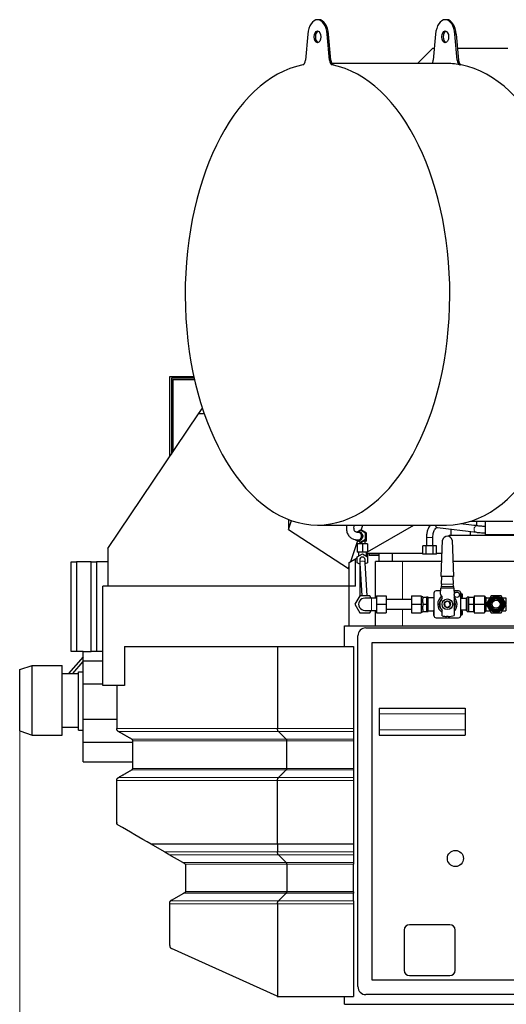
# Model space of a CAD drawing. Header units: inches. Extents: x 0 to 23760, y -13 to 16800.
# Tile 69 of 214: x 1738 to 2646, y 13071 to 14907. Entities that reach past the tile are written whole.
import ezdxf

# ---------------------------------------------------------------- set-up
doc = ezdxf.new("R2010")
doc.units = ezdxf.units.IN
doc.layers.add('254', color=7, linetype='Continuous', true_color=0xffffff)
doc.styles.add('latin_extended', font='simplex.shx')
doc.dimstyles.get("Standard").update_dxf_attribs({"dimtxt": 0.18, "dimasz": 0.18, "dimexe": 0.18, "dimexo": 0.0625, "dimgap": 0.09, "dimtad": 0, "dimtih": 1, "dimtoh": 1, "dimdec": 4, "dimzin": 0, "dimdsep": 46, "dimtxsty": 'Standard', "dimcen": 0.09, "dimadec": 0, "dimazin": 0, "dimtfac": 1, "dimtdec": 4, "dimtofl": 0, "dimtmove": 0, "dimatfit": 3, "dimfxl": 1, "dimtolj": 1, "dimtzin": 0, "dimarcsym": 0})

# ---------------------------------------------------------------- blocks, each defined once
blk = doc.blocks.new('_U11')
at = {"layer": '254', "color": 3, "linetype": 'Continuous', "lineweight": 13, "transparency": 16777216}
for p, q in [((8503.9, 13953), (8503.9, 10472.5)), ((1737.9, 13598), (1737.9, 10472.5)), ((1877.9, 10512.5), (8363.9, 10512.5))]:
    blk.add_line(p, q, dxfattribs=at)
at = {"layer": '254', "color": 3, "transparency": 16777216}
for points in [[(1877.9, 10535.8), (1877.9, 10489.1), (1737.9, 10512.5)], [(8363.9, 10489.1), (8363.9, 10535.8), (8503.9, 10512.5)]]:
    blk.add_solid(points, dxfattribs=at)
at = {"layer": 'Defpoints', "color": 0, "transparency": 16777216}
for p in [(8503.9, 13993), (1737.9, 13638), (8503.9, 10512.5)]:
    blk.add_point(p, dxfattribs=at)
at = {"layer": '254', "color": 2, "lineweight": 13, "transparency": 16777216, "insert": (4877.5, 10722.5), "char_height": 140, "attachment_point": 1, "style": 'latin_extended'}
blk.add_mtext('\\A1;6766', dxfattribs=at)

msp = doc.modelspace()

# ---------------------------------------------------------------- linework, layer by layer
at = {"layer": '254', "color": 2, "linetype": 'Continuous', "lineweight": 25}
for p, q in [((2296.03, 14907.194), (2293.573, 14907.194)), ((2534.404, 14907.194), (2531.946, 14907.194)), ((2275.42, 14879.924), (2271.27, 14831.507)), ((2315.876, 14831.507), (2311.726, 14879.924)), ((2318.334, 14831.507), (2314.183, 14879.924)), ((2513.793, 14879.924), (2509.643, 14831.507)), ((2554.249, 14831.507), (2550.099, 14879.924)), ((2552.556, 14879.924), (2556.707, 14831.507)), ((2507.989, 14853.553), (2480.311, 14825.693)), ((2511.534, 14853.553), (2507.989, 14853.553)), ((2648.896, 14853.553), (2554.818, 14853.553)), ((2531.946, 14825.694), (2320.083, 14825.694)), ((2017.889, 14241.477), (2062.925, 14241.477)), ((2017.889, 14092.251), (2017.889, 14241.477)), ((2020.889, 14238.477), (2020.889, 14096.695)), ((2063.59, 14238.477), (2020.889, 14238.477)), ((2023.889, 14236.353), (2064.073, 14236.353)), ((2023.889, 14236.353), (2023.889, 14101.145)), ((2071.664, 14171.977), (2078.849, 14182.63)), ((1902.369, 13920.988), (2071.664, 14171.977)), ((2082.436, 14171.977), (2071.664, 14171.977)), ((2239.405, 13975.183), (2239.405, 13956.154)), ((2239.405, 13956.154), (2245.017, 13973.101)), ((2239.405, 13956.154), (2351.42, 13883.922)), ((2293.573, 13964.694), (2534.404, 13964.694)), ((2374.941, 13954.947), (2378.168, 13964.695)), ((2386.872, 13914.763), (2473.353, 13964.693)), ((2517.486, 13960.21), (2589.953, 13951.284)), ((2542.589, 13957.119), (2542.589, 13945.978)), ((2591.42, 13963.194), (2560.166, 13967.044)), ((2578.847, 13971.724), (2657.856, 13971.724)), ((2591.058, 13963.977), (2585.059, 13963.977)), ((2591.058, 13963.977), (2591.058, 13971.725)), ((2606.239, 13971.728), (2606.239, 13947.212)), ((2373.713, 13954.946), (2368.602, 13951.973)), ((2370.179, 13951.976), (2368.838, 13951.976)), ((2373.713, 13954.946), (2375.602, 13954.946)), ((2383.142, 13949.461), (2373.713, 13954.946)), ((2373.713, 13933.007), (2383.142, 13938.492)), ((2385.031, 13949.461), (2375.602, 13954.946)), ((2375.602, 13933.007), (2385.031, 13938.492)), ((2383.142, 13949.461), (2385.031, 13949.461)), ((2383.142, 13938.492), (2383.142, 13949.461)), ((2383.142, 13938.492), (2385.031, 13938.492)), ((2383.825, 13934.476), (2383.825, 13937.79)), ((2384.81, 13934.476), (2384.81, 13938.363)), ((2385.031, 13938.492), (2385.031, 13949.461)), ((2496.869, 13941.227), (2496.869, 13925.727)), ((2508.862, 13941.227), (2508.869, 13941.227)), ((2508.869, 13925.727), (2508.869, 13941.227)), ((2539.238, 13945.977), (2715.279, 13945.977)), ((2539.238, 13943.213), (2539.238, 13945.977)), ((2578.784, 13945.981), (2578.784, 13952.661)), ((2606.239, 13947.212), (2716.101, 13947.212)), ((1902.369, 13920.988), (1902.369, 13850.977)), ((2355.667, 13896.747), (2368.65, 13935.953)), ((2377.369, 13929.976), (2367.869, 13929.976)), ((2367.869, 13929.976), (2367.869, 13914.476)), ((2368.602, 13935.98), (2373.713, 13933.007)), ((2368.838, 13935.976), (2370.179, 13935.976)), ((2369.929, 13934.476), (2369.929, 13935.208)), ((2371.187, 13934.476), (2369.929, 13934.476)), ((2372.369, 13933.789), (2372.369, 13929.976)), ((2373.713, 13933.007), (2375.602, 13933.007)), ((2386.869, 13929.976), (2377.369, 13929.976)), ((2377.369, 13929.976), (2377.369, 13914.476)), ((2383.825, 13934.476), (2378.129, 13934.476)), ((2382.369, 13929.976), (2382.369, 13934.476)), ((2384.81, 13934.476), (2383.825, 13934.476)), ((2386.869, 13929.976), (2386.869, 13914.476)), ((2496.518, 13925.727), (2490.168, 13925.727)), ((2490.168, 13910.227), (2490.168, 13925.727)), ((2509.22, 13925.727), (2496.518, 13925.727)), ((2496.518, 13910.227), (2496.518, 13925.727)), ((2515.571, 13925.727), (2509.22, 13925.727)), ((2509.22, 13910.227), (2509.22, 13925.727)), ((2515.571, 13910.227), (2515.571, 13925.727)), ((2524.249, 13868.749), (2526.895, 13936.468)), ((2545.007, 13936.432), (2547.576, 13868.749)), ((2355.667, 13896.747), (2367.871, 13903.793)), ((2364.283, 13850.477), (2364.283, 13901.723)), ((2377.369, 13914.476), (2367.869, 13914.476)), ((2367.869, 13905.461), (2377.369, 13910.946)), ((2367.869, 13894.492), (2367.869, 13905.461)), ((2369.869, 13914.476), (2369.869, 13906.616)), ((2386.869, 13914.476), (2377.369, 13914.476)), ((2377.369, 13910.946), (2386.869, 13905.461)), ((2384.869, 13906.616), (2384.869, 13914.476)), ((2384.869, 13911.429), (2386.869, 13910.314)), ((2384.871, 13913.608), (2386.377, 13914.478)), ((2490.166, 13911.978), (2384.871, 13911.978)), ((2386.869, 13911.978), (2386.869, 13910.314)), ((2386.869, 13910.314), (2386.869, 13905.461)), ((2386.869, 13905.461), (2386.869, 13894.492)), ((2390.153, 13911.978), (2390.153, 13908.063)), ((2408.39, 13908.063), (2390.153, 13908.063)), ((2392.611, 13911.978), (2392.611, 13911.063)), ((2408.391, 13911.063), (2392.611, 13911.063)), ((2408.389, 13896.977), (2408.389, 13911.978)), ((2433.389, 13896.977), (2433.389, 13911.978)), ((2496.518, 13910.227), (2490.168, 13910.227)), ((2509.22, 13910.227), (2496.518, 13910.227)), ((2515.571, 13910.227), (2509.22, 13910.227)), ((2525.938, 13911.978), (2515.57, 13911.978)), ((1833.889, 13895.977), (1843.889, 13895.977)), ((1833.889, 13728.977), (1833.889, 13895.977)), ((1871.246, 13895.977), (1843.889, 13895.977)), ((1843.889, 13895.977), (1843.889, 13728.977)), ((1871.246, 13895.977), (1881.246, 13895.977)), ((1871.246, 13728.977), (1871.246, 13895.977)), ((1902.369, 13895.977), (1881.246, 13895.977)), ((1881.246, 13895.977), (1881.246, 13728.977)), ((2351.42, 13883.922), (2352.869, 13888.298)), ((2351.42, 13883.922), (2352.869, 13885.362)), ((2352.869, 13895.132), (2355.667, 13896.747)), ((2352.869, 13888.298), (2352.869, 13895.132)), ((2352.869, 13885.362), (2352.869, 13888.298)), ((2352.869, 13850.977), (2352.869, 13885.362)), ((2372.814, 13891.637), (2367.869, 13894.492)), ((2372.377, 13899.706), (2372.369, 13899.976)), ((2372.369, 13891.894), (2372.369, 13879.976)), ((2372.694, 13893.857), (2375.994, 13832.978)), ((2386.009, 13832.978), (2382.679, 13894.398)), ((2386.869, 13894.492), (2382.801, 13892.143)), ((2451.954, 13896.977), (2402.016, 13896.977)), ((2402.016, 13828.478), (2402.016, 13896.977)), ((2433.389, 13896.977), (2408.389, 13896.977)), ((2525.351, 13896.977), (2433.389, 13896.977)), ((2525.357, 13896.977), (2451.954, 13896.977)), ((2705.367, 13896.977), (2546.506, 13896.977)), ((2372.369, 13879.977), (2372.369, 13851.977)), ((2547.576, 13868.749), (2524.249, 13868.749)), ((2525.184, 13854.28), (2525.75, 13868.749)), ((2546.075, 13868.749), (2546.624, 13854.28)), ((1892.869, 13665.477), (1892.869, 13850.977)), ((2352.869, 13850.977), (1892.869, 13850.977)), ((2352.869, 13776.979), (2352.869, 13850.977)), ((2364.283, 13850.477), (2352.869, 13850.477)), ((2372.369, 13851.978), (2372.369, 13832.523)), ((2523.184, 13835.817), (2523.541, 13846.781)), ((2523.541, 13846.781), (2523.597, 13846.781)), ((2524.089, 13849.281), (2523.597, 13847.038)), ((2523.597, 13847.038), (2523.597, 13846.781)), ((2525.184, 13854.281), (2524.089, 13849.281)), ((2547.682, 13849.281), (2524.089, 13849.281)), ((2547.682, 13849.281), (2546.624, 13854.281)), ((2548.212, 13846.779), (2547.682, 13849.281)), ((2548.212, 13846.781), (2548.621, 13835.404)), ((2372.632, 13832.977), (2363.394, 13816.977)), ((2391.107, 13832.977), (2372.632, 13832.977)), ((2393.705, 13828.477), (2391.107, 13832.977)), ((2403.869, 13828.477), (2394.369, 13828.477)), ((2403.869, 13832.977), (2403.869, 13816.977)), ((2421.869, 13832.977), (2421.869, 13816.977)), ((2468.869, 13832.977), (2486.869, 13832.977)), ((2468.869, 13832.977), (2468.869, 13816.977)), ((2486.869, 13832.977), (2486.869, 13816.977)), ((2489.869, 13830.981), (2486.869, 13830.981)), ((2489.869, 13830.477), (2489.869, 13830.981)), ((2489.869, 13830.477), (2496.869, 13830.477)), ((2489.869, 13830.477), (2489.869, 13826.946)), ((2489.869, 13820.513), (2489.869, 13826.946)), ((2499.869, 13830.481), (2496.844, 13830.481)), ((2496.869, 13830.477), (2496.869, 13823.916)), ((2499.869, 13803.481), (2499.869, 13830.481)), ((2510.669, 13828.981), (2499.869, 13828.981)), ((2510.669, 13838.519), (2510.669, 13838.113)), ((2510.905, 13838.519), (2510.669, 13838.519)), ((2510.669, 13838.113), (2510.669, 13837.521)), ((2510.871, 13838.113), (2510.669, 13838.113)), ((2510.669, 13837.521), (2510.669, 13832.393)), ((2510.869, 13837.521), (2510.669, 13837.521)), ((2510.669, 13832.393), (2510.669, 13827.855)), ((2510.869, 13832.393), (2510.669, 13832.393)), ((2510.869, 13827.855), (2510.669, 13827.855)), ((2510.869, 13837.984), (2510.869, 13795.984)), ((2523.385, 13841.984), (2514.869, 13841.984)), ((2525.785, 13832.32), (2523.768, 13834.338)), ((2526.371, 13828.36), (2526.371, 13830.906)), ((2556.869, 13841.984), (2548.384, 13841.984)), ((2548.622, 13833.962), (2548.622, 13796.03)), ((2561.069, 13838.519), (2560.833, 13838.519)), ((2561.069, 13838.113), (2560.867, 13838.113)), ((2560.869, 13795.984), (2560.869, 13837.984)), ((2561.069, 13837.521), (2560.869, 13837.521)), ((2561.069, 13832.393), (2560.869, 13832.393)), ((2561.069, 13827.855), (2560.869, 13827.855)), ((2571.869, 13827.631), (2560.869, 13827.631)), ((2561.069, 13838.519), (2561.069, 13838.113)), ((2561.069, 13838.113), (2561.069, 13837.521)), ((2561.069, 13837.521), (2561.069, 13832.393)), ((2563.869, 13835.984), (2561.069, 13835.984)), ((2561.069, 13832.393), (2561.069, 13827.855)), ((2561.069, 13829.984), (2563.869, 13829.984)), ((2561.069, 13827.855), (2561.069, 13827.631)), ((2563.869, 13829.984), (2563.869, 13835.984)), ((2571.869, 13804.789), (2571.869, 13829.179)), ((2572.619, 13829.179), (2571.869, 13829.179)), ((2572.619, 13803.484), (2572.619, 13830.484)), ((2575.719, 13830.484), (2572.619, 13830.484)), ((2575.719, 13830.484), (2584.969, 13830.484)), ((2575.719, 13823.734), (2575.719, 13830.484)), ((2584.969, 13816.984), (2584.969, 13830.484)), ((2585.969, 13827.959), (2584.969, 13827.959)), ((2585.969, 13832.984), (2604.869, 13832.984)), ((2585.969, 13832.984), (2585.969, 13816.984)), ((2604.869, 13832.984), (2604.869, 13816.984)), ((2607.869, 13829.984), (2604.869, 13829.984)), ((2607.869, 13829.984), (2607.869, 13828.984)), ((2607.869, 13828.984), (2615.322, 13828.984)), ((2607.869, 13828.984), (2607.869, 13827.314)), ((2607.869, 13827.314), (2607.869, 13818.654)), ((2617.632, 13832.984), (2608.394, 13816.984)), ((2636.107, 13832.984), (2617.632, 13832.984)), ((2645.345, 13816.984), (2636.107, 13832.984)), ((2638.416, 13828.984), (2644.869, 13828.984)), ((2644.869, 13828.984), (2644.869, 13817.807)), ((2363.394, 13816.977), (2372.632, 13800.977)), ((2403.869, 13816.977), (2403.869, 13800.977)), ((2468.869, 13825.977), (2421.869, 13825.977)), ((2421.869, 13816.977), (2421.869, 13800.977)), ((2468.869, 13816.977), (2468.869, 13800.977)), ((2468.869, 13816.977), (2486.869, 13816.977)), ((2486.869, 13816.977), (2486.869, 13800.977)), ((2489.869, 13820.513), (2489.869, 13816.977)), ((2489.869, 13816.977), (2489.869, 13813.436)), ((2489.869, 13816.977), (2496.869, 13816.977)), ((2489.869, 13807.024), (2489.869, 13813.436)), ((2496.869, 13823.543), (2496.869, 13816.977)), ((2496.869, 13816.977), (2496.869, 13803.477)), ((2535.462, 13822.74), (2530.678, 13819.507)), ((2530.678, 13819.507), (2531.085, 13813.748)), ((2531.085, 13813.748), (2536.277, 13811.222)), ((2540.653, 13820.213), (2535.462, 13822.74)), ((2536.277, 13811.222), (2541.06, 13814.454)), ((2541.06, 13814.454), (2540.653, 13820.213)), ((2575.719, 13816.984), (2575.719, 13823.734)), ((2575.719, 13816.984), (2584.969, 13816.984)), ((2575.719, 13810.234), (2575.719, 13816.984)), ((2575.719, 13803.484), (2575.719, 13810.234)), ((2584.969, 13803.484), (2584.969, 13816.984)), ((2585.969, 13816.984), (2585.969, 13800.984)), ((2585.969, 13816.984), (2604.869, 13816.984)), ((2604.869, 13816.984), (2604.869, 13800.984)), ((2607.869, 13818.654), (2607.869, 13816.984)), ((2607.869, 13816.984), (2608.394, 13816.984)), ((2607.869, 13816.984), (2607.869, 13815.314)), ((2607.869, 13815.314), (2607.869, 13806.654)), ((2608.394, 13816.984), (2617.632, 13800.984)), ((2636.107, 13800.984), (2645.345, 13816.984)), ((2644.869, 13816.161), (2644.869, 13804.984)), ((2645.869, 13816.977), (2645.34, 13816.977)), ((2372.632, 13800.977), (2391.107, 13800.977)), ((2391.107, 13800.977), (2393.705, 13805.477)), ((2394.369, 13805.477), (2403.869, 13805.477)), ((2402.016, 13776.977), (2402.016, 13805.479)), ((2403.869, 13800.977), (2421.869, 13800.977)), ((2421.869, 13807.977), (2468.869, 13807.977)), ((2468.869, 13800.977), (2486.869, 13800.977)), ((2486.869, 13802.981), (2489.869, 13802.981)), ((2489.869, 13807.024), (2489.869, 13803.477)), ((2489.869, 13802.981), (2489.869, 13803.477)), ((2489.869, 13803.477), (2496.869, 13803.477)), ((2496.869, 13803.481), (2499.869, 13803.481)), ((2499.869, 13804.981), (2510.669, 13804.981)), ((2510.669, 13805.735), (2510.669, 13805.946)), ((2510.869, 13805.946), (2510.669, 13805.946)), ((2510.669, 13800.773), (2510.669, 13805.735)), ((2510.869, 13805.735), (2510.669, 13805.735)), ((2510.669, 13796.022), (2510.669, 13800.773)), ((2510.869, 13800.773), (2510.669, 13800.773)), ((2510.669, 13796.022), (2510.669, 13795.581)), ((2510.869, 13796.022), (2510.669, 13796.022)), ((2510.89, 13795.581), (2510.669, 13795.581)), ((2514.869, 13791.984), (2556.869, 13791.984)), ((2526.359, 13795.231), (2526.36, 13805.611)), ((2537.57, 13794.281), (2534.168, 13794.281)), ((2561.069, 13795.581), (2560.849, 13795.581)), ((2560.869, 13806.331), (2571.869, 13806.331)), ((2561.069, 13805.946), (2560.869, 13805.946)), ((2561.069, 13805.735), (2560.869, 13805.735)), ((2561.069, 13800.773), (2560.869, 13800.773)), ((2561.069, 13796.022), (2560.869, 13796.022)), ((2561.069, 13806.331), (2561.069, 13805.946)), ((2561.069, 13805.946), (2561.069, 13805.735)), ((2561.069, 13805.735), (2561.069, 13800.773)), ((2563.869, 13803.984), (2561.069, 13803.984)), ((2561.069, 13800.773), (2561.069, 13796.022)), ((2561.069, 13797.984), (2563.869, 13797.984)), ((2561.069, 13796.022), (2561.069, 13795.581)), ((2563.869, 13797.984), (2563.869, 13803.984)), ((2571.869, 13804.789), (2572.619, 13804.789)), ((2572.619, 13803.484), (2575.719, 13803.484)), ((2575.719, 13803.484), (2584.969, 13803.484)), ((2584.969, 13806.009), (2585.969, 13806.009)), ((2585.969, 13800.984), (2604.869, 13800.984)), ((2604.869, 13803.984), (2607.869, 13803.984)), ((2607.869, 13806.654), (2607.869, 13804.984)), ((2607.869, 13804.984), (2607.869, 13803.984)), ((2607.869, 13804.984), (2615.322, 13804.984)), ((2617.632, 13800.984), (2636.107, 13800.984)), ((2638.416, 13804.984), (2644.869, 13804.984)), ((2343.869, 13776.977), (2919.869, 13776.977)), ((2343.869, 13738.467), (2343.869, 13776.977)), ((2383.869, 13772.977), (2919.863, 13772.977)), ((2368.869, 13103.977), (2368.869, 13757.977)), ((1933.407, 13738.477), (1933.407, 13665.477)), ((1933.407, 13738.477), (2218.926, 13738.477)), ((2218.926, 13738.477), (2218.926, 13585.074)), ((2218.926, 13738.477), (2360.869, 13738.477)), ((2360.869, 13738.477), (2360.869, 13585.074)), ((2395.869, 13745.977), (2919.862, 13745.977)), ((2395.869, 13115.977), (2395.869, 13745.977)), ((1856.391, 13719.261), (1829.253, 13687.979)), ((1843.889, 13728.977), (1833.889, 13728.977)), ((1856.389, 13728.977), (1843.889, 13728.977)), ((1856.389, 13711.437), (1856.389, 13728.977)), ((1856.389, 13728.977), (1871.246, 13728.977)), ((1881.246, 13728.977), (1871.246, 13728.977)), ((1892.87, 13728.977), (1881.246, 13728.977)), ((1737.889, 13695.058), (1760.889, 13702.977)), ((1760.889, 13572.977), (1760.889, 13702.977)), ((1760.889, 13702.977), (1816.889, 13702.977)), ((1760.889, 13572.977), (1760.889, 13702.977)), ((1816.889, 13572.977), (1816.889, 13702.977)), ((1837.195, 13687.979), (1856.39, 13710.104)), ((1856.389, 13711.437), (1892.871, 13711.437)), ((1856.389, 13690.977), (1856.389, 13711.437)), ((1737.889, 13580.897), (1737.889, 13695.058)), ((1816.889, 13687.977), (1847.389, 13687.977)), ((1847.389, 13690.977), (1856.389, 13690.977)), ((1847.389, 13581.977), (1847.389, 13690.977)), ((1856.389, 13691.26), (1856.144, 13690.977)), ((1856.389, 13677.477), (1856.389, 13690.977)), ((1856.389, 13668.477), (1856.389, 13677.477)), ((1856.389, 13668.477), (1892.871, 13668.477)), ((1856.389, 13602.977), (1856.389, 13668.477)), ((1933.407, 13665.477), (1892.869, 13665.477)), ((1918.869, 13665.477), (1918.869, 13585.074)), ((2408.869, 13622.977), (2408.869, 13612.977)), ((2408.869, 13622.977), (2568.869, 13622.977)), ((2408.869, 13612.977), (2408.869, 13582.977)), ((2568.869, 13622.977), (2568.869, 13612.977)), ((2568.869, 13612.977), (2568.869, 13582.977)), ((1856.389, 13593.977), (1856.389, 13602.977)), ((1856.389, 13602.977), (1918.868, 13602.977)), ((1856.389, 13581.977), (1856.389, 13593.977)), ((1737.889, 13580.897), (1760.889, 13572.977)), ((1760.889, 13572.977), (1816.889, 13572.977)), ((1816.889, 13587.977), (1847.389, 13587.977)), ((1847.389, 13581.977), (1856.389, 13581.977)), ((1856.389, 13560.017), (1856.389, 13581.977)), ((2360.869, 13585.074), (2360.869, 13579.877)), ((2408.869, 13582.977), (2408.869, 13572.977)), ((2408.869, 13572.977), (2568.869, 13572.977)), ((2568.869, 13582.977), (2568.869, 13572.977)), ((1856.389, 13523.427), (1856.389, 13560.017)), ((1856.389, 13560.017), (1948.868, 13560.017)), ((1948.869, 13511.021), (1948.869, 13562.557)), ((2236.246, 13511.021), (2236.246, 13562.557)), ((2360.869, 13565.155), (2360.869, 13562.557)), ((2360.869, 13562.557), (2360.869, 13511.021)), ((1856.389, 13523.427), (1948.868, 13523.427)), ((2360.869, 13493.701), (2360.869, 13488.504)), ((2008.139, 13355.069), (1983.1, 13369.564)), ((2218.926, 13369.564), (2218.926, 13355.069)), ((2360.869, 13373.042), (2360.869, 13369.564)), ((2360.869, 13369.564), (2360.869, 13355.069)), ((2042.537, 13335.155), (2017.106, 13349.877)), ((2235.38, 13335.155), (2220.658, 13349.877)), ((2360.869, 13355.069), (2360.869, 13349.877)), ((2360.869, 13349.877), (2360.869, 13335.155)), ((2236.246, 13332.557), (2236.246, 13281.021)), ((2360.869, 13335.155), (2360.869, 13332.557)), ((2360.869, 13281.021), (2360.869, 13332.557)), ((2047.869, 13282.262), (2047.869, 13330.338)), ((2020.869, 13264.941), (2044.22, 13278.423)), ((2236.246, 13281.021), (2047.601, 13281.021)), ((2235.38, 13278.423), (2220.658, 13263.7)), ((2360.869, 13281.021), (2236.246, 13281.021)), ((2360.869, 13281.021), (2360.869, 13278.423)), ((2360.869, 13263.7), (2360.869, 13278.423)), ((2017.869, 13180.413), (2017.869, 13258.504)), ((2218.926, 13258.504), (2218.926, 13085.692)), ((2360.869, 13263.7), (2360.869, 13258.504)), ((2360.869, 13258.504), (2360.869, 13085.477)), ((2455.369, 13209.477), (2455.369, 13134.477)), ((2540.369, 13219.477), (2465.369, 13219.477)), ((2550.369, 13134.477), (2550.369, 13209.477)), ((2218.044, 13086.01), (2021.397, 13174.946)), ((3025.869, 13115.977), (2395.869, 13115.977)), ((2465.369, 13124.477), (2540.369, 13124.477)), ((2220.516, 13085.477), (2360.869, 13085.477)), ((2343.869, 13070.977), (2343.869, 13085.483)), ((3037.869, 13088.977), (2383.869, 13088.977)), ((2343.869, 13070.977), (3055.869, 13070.977))]:
    msp.add_line(p, q, dxfattribs=at)
at = {"layer": '254', "color": 110, "linetype": 'Continuous', "lineweight": 13}
for p, q in [((2311.726, 14879.924), (2314.183, 14879.924)), ((2552.556, 14879.924), (2550.099, 14879.924)), ((2315.876, 14831.507), (2318.334, 14831.507)), ((2320.914, 14823.047), (2323.371, 14823.047)), ((2556.707, 14831.507), (2554.249, 14831.507)), ((2561.745, 14823.047), (2559.287, 14823.047)), ((2496.869, 13941.227), (2508.862, 13941.227)), ((2372.694, 13893.857), (2372.694, 13893.856)), ((2451.954, 13825.979), (2451.954, 13896.977)), ((2373.446, 13879.977), (2372.37, 13879.977)), ((2374.964, 13851.977), (2372.369, 13851.977)), ((2523.597, 13846.781), (2548.211, 13846.781)), ((2394.369, 13828.477), (2394.369, 13805.477)), ((2451.954, 13776.977), (2451.954, 13807.978)), ((2408.869, 13612.977), (2568.869, 13612.977)), ((2220.658, 13579.877), (1921.869, 13579.877)), ((2360.869, 13579.877), (2220.658, 13579.877)), ((2408.869, 13582.977), (2568.869, 13582.977)), ((2235.38, 13565.155), (1947.369, 13565.155)), ((2236.246, 13562.557), (1948.869, 13562.557)), ((2360.869, 13565.155), (2235.38, 13565.155)), ((2360.869, 13562.557), (2236.246, 13562.557)), ((2235.38, 13508.423), (1947.368, 13508.423)), ((2236.246, 13511.021), (1948.869, 13511.021)), ((2360.869, 13508.423), (2235.38, 13508.423)), ((2360.869, 13511.021), (2236.246, 13511.021)), ((2218.926, 13488.504), (1918.869, 13488.504)), ((2220.658, 13493.701), (1921.869, 13493.701)), ((2360.869, 13488.504), (2218.926, 13488.504)), ((2360.869, 13493.701), (2220.658, 13493.701)), ((2218.926, 13355.069), (2008.139, 13355.069)), ((2220.658, 13349.877), (2017.106, 13349.877)), ((2360.869, 13355.069), (2218.926, 13355.069)), ((2360.869, 13349.877), (2220.658, 13349.877)), ((2235.38, 13335.155), (2042.537, 13335.155)), ((2236.246, 13332.557), (2046.889, 13332.557)), ((2360.869, 13335.155), (2235.38, 13335.155)), ((2360.869, 13332.557), (2236.246, 13332.557)), ((2235.38, 13278.423), (2044.22, 13278.423)), ((2360.869, 13278.423), (2235.38, 13278.423)), ((2017.869, 13258.504), (2218.926, 13258.504)), ((2220.658, 13263.7), (2019.357, 13263.7)), ((2218.926, 13258.504), (2360.869, 13258.504)), ((2360.869, 13263.7), (2220.658, 13263.7))]:
    msp.add_line(p, q, dxfattribs=at)
at = {"layer": '254', "color": 2, "linetype": 'Continuous', "lineweight": 25}
for centre, radius in [((2535.869, 13816.981), 10), ((2553.569, 13834.684), 5), ((2626.869, 13816.984), 15), ((2626.869, 13816.984), 14.5), ((2626.869, 13816.984), 12.5), ((2626.869, 13816.984), 11.3), ((2626.869, 13816.984), 10.5), ((2626.869, 13816.984), 8), ((2626.869, 13816.984), 7.5), ((2550.869, 13342.977), 15)]:
    msp.add_circle(centre, radius, dxfattribs=at)
at = {"layer": '254', "color": 110, "linetype": 'Continuous', "lineweight": 13}
for centre, radius in [((2626.869, 13816.984), 12.7), ((2535.869, 13816.981), 6.5)]:
    msp.add_circle(centre, radius, dxfattribs=at)
at = {"layer": '254', "color": 2, "linetype": 'Continuous', "lineweight": 25}
for centre, radius, start, end in [((2535.73, 13934.751), 9, 89.000266, 169.00297), ((2536.165, 13934.754), 9, 10.743611, 91.77025), ((2377.369, 13899.976), 5, 3.076875, 180), ((2381.869, 13816.977), 11.5, 90.0225, 270.028125), ((2514.869, 13837.984), 4, 90, 180), ((2535.869, 13816.984), 18.075, 123.21, 238.258125), ((2535.869, 13816.981), 15, 129.285, 230.653125), ((2535.869, 13816.981), 14.178, 135.298546, 224.648722), ((2525.183, 13835.752), 2, 178.132409, 224.993909), ((2524.371, 13830.906), 2, 359.993909, 44.993909), ((2524.371, 13828.36), 2, 315.298546, 359.993909), ((2535.869, 13816.984), 18.075, 314.004375, 45.99), ((2556.869, 13837.984), 4, 0, 90), ((2535.869, 13816.981), 15, 328.23, 31.775625), ((2514.869, 13795.984), 4, 180, 270), ((2524.36, 13805.612), 2, 359.993909, 44.648722), ((2535.869, 13840.812), 46.562, 258.214797, 267.906761), ((2535.869, 13840.812), 46.562, 272.093239, 285.895401), ((2556.869, 13795.984), 4, 270, 360), ((2383.869, 13757.977), 15, 90, 180), ((1924.869, 13410.207), 6, 180, 193.038234), ((2044.869, 13330.338), 3, 47.686056, 59.932987), ((2044.869, 13330.338), 3, 0, 47.68667), ((2044.869, 13282.262), 3, 323.719688, 335.564062), ((2023.869, 13259.745), 6, 138.762188, 153.490313), ((2023.869, 13259.745), 6, 120, 138.761732), ((2465.369, 13209.477), 10, 90, 180), ((2540.369, 13209.477), 10, 0, 90), ((2023.869, 13180.413), 6, 180, 245.664601), ((2465.369, 13134.477), 10, 180, 270), ((2540.369, 13134.477), 10, 270, 0), ((2383.869, 13103.977), 15, 180, 270), ((2220.516, 13091.477), 6, 254.626731, 270)]:
    msp.add_arc(centre, radius, start, end, dxfattribs=at)
for centre, major_axis, ratio, start_param, end_param in [((2293.573, 14875.194), (0, -32), 0.57357644, 1.71915435, 4.56403095), ((2296.03, 14875.194), (0, -32), 0.57357644, 1.71915435, 3.14159265), ((2531.946, 14875.194), (0, -32), 0.57357644, 1.71915435, 4.56403095), ((2534.404, 14875.194), (0, 32), 0.57357644, 4.86074701, 6.28318531), ((2296.03, 14875.194), (0, 11), 0.57357644, 0.19595684, 1.57079633), ((2296.03, 14875.194), (0, 11), 0.57357644, 1.57079633, 2.94563581), ((2534.404, 14875.194), (0, 11), 0.57357644, 0.19595684, 1.57079633), ((2534.404, 14875.194), (0, 11), 0.57357644, 1.57079633, 2.94563581), ((2293.573, 14395.194), (0, 430.5), 0.57357644, 0.11095348, 6.17223182), ((2265.597, 14832.985), (0, 10), 0.57357644, 3.25254614, 4.56403095), ((2321.549, 14832.985), (0, 10), 0.57357644, 1.71915435, 3.03063917), ((2324.006, 14832.985), (0, 10), 0.57357644, 1.71915435, 3.03063917), ((2503.97, 14832.985), (0, 10), 0.57357644, 3.89533763, 4.56403095), ((2531.946, 14395.194), (0, -430.5), 0.57357644, 3.03063917, 3.14159265), ((2534.404, 14395.194), (0, 430.5), 0.57357644, 3.14159265, 6.17223182), ((2559.922, 14832.985), (0, 10), 0.57357644, 1.71915435, 3.03063917), ((2562.38, 14832.985), (0, -10), 0.57357644, 4.86074701, 6.17223182), ((2368.838, 13943.976), (0, -8), 0.99254615, 5.59005432, 6.20266488), ((2368.838, 13943.976), (0, -8), 0.99254615, 0, 3.50776744), ((2370.179, 13943.976), (0, -8), 0.99254615, 0.00008106, 3.14157554), ((2373.713, 13943.976), (0, -5), 0.99254615, 0.83191589, 2.30974071), ((2368.838, 13943.976), (0, -8), 0.99254615, 6.20266488, 6.28318531), ((2044.869, 13282.262), (-3, 0), 1, 2.71511436, 3.14159265), ((2220.516, 13091.477), (-6, 0), 1, 1.14606349, 1.30248217)]:
    msp.add_ellipse(centre, major_axis=major_axis, ratio=ratio, start_param=start_param, end_param=end_param, dxfattribs=at)
for centre in [(2293.573, 14875.194), (2531.946, 14875.194)]:
    msp.add_ellipse(centre, major_axis=(0, 11), ratio=0.57357644, dxfattribs=at)
at = {"layer": '254', "color": 110, "linetype": 'Continuous', "lineweight": 13}
for centre, major_axis, ratio, start_param, end_param in [((2518.219, 13966.165), (0.734, 5.955), 0.8171153, 1.91939034, 3.14156805), ((2590.686, 13957.239), (0.734, 5.955), 0.8171153, 0.00007357, 3.14539687), ((2377.686, 13894.127), (-4.993, -0.271), 0.70711089, 4.67407008, 6.28318531), ((2377.686, 13894.127), (-4.993, -0.271), 0.70711089, 3.14156192, 4.67407008)]:
    msp.add_ellipse(centre, major_axis=major_axis, ratio=ratio, start_param=start_param, end_param=end_param, dxfattribs=at)
at = {"layer": '254', "color": 2, "linetype": 'Continuous', "lineweight": 25}
for points, knots in [([(2347.531, 13964.593), (2347.403, 13962.753), (2347.319, 13958.238), (2348.275, 13951.226), (2351.275, 13945.038), (2355.117, 13941.39), (2358.157, 13939.481), (2363.017, 13937.414), (2366.586, 13936.738), (2368.981, 13937.002)], [0, 0, 0, 0, 0.09955231, 0.25089482, 0.41874569, 0.54089624, 0.60401447, 0.6982024, 1, 1, 1, 1]), ([(2368.692, 13950.997), (2368.036, 13950.859), (2366.868, 13951), (2364.04, 13952.217), (2363.152, 13953.009), (2361.895, 13955.257), (2361.521, 13959.377), (2361.741, 13962.826), (2361.955, 13964.596)], [0, 0, 0, 0, 0.30188732, 0.46672404, 0.59413943, 0.75029011, 0.88053932, 1, 1, 1, 1]), ([(2503.879, 13964.746), (2502.934, 13963.499), (2501.048, 13960.485), (2498.774, 13954.958), (2497.243, 13948.293), (2496.882, 13943.64), (2496.87, 13941.227)], [0, 0, 0, 0, 0.2128109, 0.46571431, 0.73025055, 1, 1, 1, 1]), ([(2508.869, 13941.227), (2508.867, 13943.073), (2509.078, 13946.429), (2510.015, 13950.959), (2511.32, 13954.514), (2513.217, 13957.908), (2515.569, 13960.088), (2516.919, 13960.386), (2517.504, 13960.208)], [0, 0, 0, 0, 0.16103747, 0.30753547, 0.44482159, 0.57272337, 0.79854602, 1, 1, 1, 1]), ([(2606.203, 13962.03), (2603.362, 13962.181), (2597.626, 13962.549), (2593.345, 13962.961), (2591.402, 13963.196)], [0, 0, 0, 0, 0.47475505, 1, 1, 1, 1]), ([(2368.978, 13937.002), (2370.366, 13937.038), (2373.558, 13938.085), (2376.431, 13942.727), (2375.097, 13948.513), (2371.39, 13950.842), (2369.167, 13951.004), (2368.762, 13950.998)], [0, 0, 0, 0, 0.19145733, 0.44234327, 0.69322922, 0.94411516, 1, 1, 1, 1]), ([(2589.971, 13951.282), (2592.029, 13951.033), (2596.714, 13950.582), (2603.007, 13950.182), (2606.231, 13950.016)], [0, 0, 0, 0, 0.5064429, 1, 1, 1, 1]), ([(2382.679, 13894.398), (2382.628, 13895.332), (2382.539, 13896.982), (2382.438, 13898.848), (2382.376, 13899.988), (2382.362, 13900.244), (2382.362, 13900.247)], [0, 0, 0, 0, 0.25001222, 0.5, 0.74998778, 1, 1, 1, 1]), ([(2372.37, 13891.974), (2372.37, 13891.675), (2372.37, 13889.77), (2372.369, 13885.833), (2372.369, 13881.994), (2372.369, 13879.977)], [0, 0, 0, 0, 0.08718415, 0.54324842, 1, 1, 1, 1]), ([(2372.377, 13899.706), (2372.377, 13899.703), (2372.391, 13899.447), (2372.453, 13898.306), (2372.554, 13896.441), (2372.643, 13894.79), (2372.694, 13893.857)], [0, 0, 0, 0, 0.25001222, 0.5, 0.74998778, 1, 1, 1, 1]), ([(2372.369, 13851.977), (2372.369, 13849.224), (2372.37, 13844.144), (2372.371, 13837.35), (2372.374, 13832.8), (2372.376, 13831.764), (2372.377, 13831.707)], [0, 0, 0, 0, 0.24879808, 0.49843957, 0.74889267, 1, 1, 1, 1]), ([(2394.369, 13828.477), (2393.174, 13828.477), (2391.355, 13828.477), (2388.381, 13828.477), (2385.631, 13828.477), (2383.569, 13828.477), (2382.21, 13828.477), (2381.876, 13828.477), (2381.869, 13828.477)], [0, 0, 0, 0, 0.1787259, 0.28236411, 0.48433827, 0.68178961, 0.79259341, 1, 1, 1, 1]), ([(2381.869, 13805.477), (2381.874, 13805.477), (2382.129, 13805.477), (2383.251, 13805.477), (2385.146, 13805.477), (2387.825, 13805.477), (2390.93, 13805.477), (2392.971, 13805.477), (2394.369, 13805.477)], [0, 0, 0, 0, 0.1787264, 0.28236435, 0.48433816, 0.68178917, 0.79259278, 1, 1, 1, 1]), ([(1921.863, 13405.014), (1921.694, 13405.112), (1921.527, 13405.22), (1921.198, 13405.457), (1921.036, 13405.586), (1920.797, 13405.799), (1920.718, 13405.873), (1920.562, 13406.029), (1920.484, 13406.11), (1920.331, 13406.28), (1920.256, 13406.369), (1920.144, 13406.509), (1920.107, 13406.557), (1920.033, 13406.655), (1919.997, 13406.705), (1919.889, 13406.859), (1919.819, 13406.965), (1919.682, 13407.188), (1919.616, 13407.305), (1919.521, 13407.487), (1919.489, 13407.55), (1919.428, 13407.678), (1919.398, 13407.743), (1919.311, 13407.942), (1919.257, 13408.08), (1919.157, 13408.366), (1919.111, 13408.515), (1919.049, 13408.748), (1919.029, 13408.827), (1919.002, 13408.949), (1918.994, 13408.99), (1918.977, 13409.073), (1918.97, 13409.114), (1918.933, 13409.322), (1918.91, 13409.491), (1918.878, 13409.835), (1918.87, 13410.011), (1918.869, 13410.189)], [0, 0, 0, 0, 0.125, 0.125, 0.25, 0.25, 0.3125, 0.3125, 0.375, 0.375, 0.4375, 0.4375, 0.46875, 0.46875, 0.5, 0.5, 0.5625, 0.5625, 0.625, 0.625, 0.65625, 0.65625, 0.6875, 0.6875, 0.75, 0.75, 0.8125, 0.8125, 0.84375, 0.84375, 0.859375, 0.859375, 0.875, 0.875, 0.9375, 0.9375, 1, 1, 1, 1]), ([(2218.926, 13369.564), (2191.155, 13369.564), (2163.384, 13369.564), (2107.842, 13369.564), (2080.071, 13369.564), (2029.234, 13369.564), (2006.167, 13369.564), (1983.1, 13369.564)], [0, 0, 0, 0, 0.3532817, 0.3532817, 0.7065634, 0.7065634, 1, 1, 1, 1]), ([(2360.869, 13369.564), (2337.212, 13369.564), (2313.555, 13369.564), (2278.069, 13369.564), (2266.24, 13369.564), (2242.583, 13369.564), (2230.754, 13369.564), (2218.926, 13369.564)], [0, 0, 0, 0, 0.5, 0.5, 0.75, 0.75, 1, 1, 1, 1]), ([(2017.106, 13349.877), (2017.04, 13349.915), (2016.975, 13349.953), (2016.843, 13350.029), (2016.778, 13350.068), (2016.646, 13350.144), (2016.58, 13350.182), (2016.481, 13350.239), (2016.448, 13350.258), (2016.382, 13350.296), (2016.349, 13350.315), (2016.252, 13350.372), (2016.187, 13350.409), (2016.06, 13350.483), (2015.997, 13350.519), (2015.811, 13350.627), (2015.689, 13350.698), (2015.538, 13350.785), (2015.509, 13350.802), (2015.449, 13350.837), (2015.419, 13350.854), (2015.331, 13350.905), (2015.272, 13350.939), (2015.1, 13351.039), (2014.987, 13351.104), (2014.766, 13351.232), (2014.657, 13351.295), (2014.444, 13351.419), (2014.338, 13351.479), (2014.027, 13351.66), (2013.825, 13351.777), (2013.43, 13352.005), (2013.236, 13352.118), (2012.856, 13352.338), (2012.67, 13352.445), (2012.305, 13352.657), (2012.126, 13352.76), (2011.774, 13352.964), (2011.601, 13353.064), (2011.26, 13353.261), (2011.092, 13353.359), (2010.595, 13353.647), (2010.272, 13353.834), (2009.64, 13354.199), (2009.332, 13354.378), (2008.726, 13354.728), (2008.43, 13354.9), (2008.139, 13355.069)], [0, 0, 0, 0, 0.015625, 0.015625, 0.03125, 0.03125, 0.046875, 0.046875, 0.0546875, 0.0546875, 0.0625, 0.0625, 0.078125, 0.078125, 0.09375, 0.09375, 0.125, 0.125, 0.1328125, 0.1328125, 0.140625, 0.140625, 0.15625, 0.15625, 0.1875, 0.1875, 0.21875, 0.21875, 0.25, 0.25, 0.3125, 0.3125, 0.375, 0.375, 0.4375, 0.4375, 0.5, 0.5, 0.5625, 0.5625, 0.625, 0.625, 0.75, 0.75, 0.875, 0.875, 1, 1, 1, 1]), ([(2046.372, 13332.935), (2046.246, 13333.008), (2046.117, 13333.083), (2045.854, 13333.235), (2045.72, 13333.312), (2045.446, 13333.471), (2045.306, 13333.552), (2045.091, 13333.677), (2045.018, 13333.719), (2044.87, 13333.804), (2044.795, 13333.848), (2044.643, 13333.936), (2044.566, 13333.981), (2044.409, 13334.071), (2044.329, 13334.118), (2044.166, 13334.212), (2044.084, 13334.26), (2043.914, 13334.358), (2043.826, 13334.409), (2043.648, 13334.512), (2043.557, 13334.565), (2043.438, 13334.633), (2043.415, 13334.647), (2043.367, 13334.675), (2043.342, 13334.689), (2043.269, 13334.731), (2043.22, 13334.76), (2043.12, 13334.817), (2043.07, 13334.847), (2042.967, 13334.906), (2042.914, 13334.937), (2042.848, 13334.975), (2042.834, 13334.983), (2042.807, 13334.999), (2042.794, 13335.007), (2042.753, 13335.03), (2042.726, 13335.046), (2042.644, 13335.093), (2042.591, 13335.124), (2042.537, 13335.155)], [0, 0, 0, 0, 0.125, 0.125, 0.25, 0.25, 0.375, 0.375, 0.4375, 0.4375, 0.5, 0.5, 0.5625, 0.5625, 0.625, 0.625, 0.6875, 0.6875, 0.75, 0.75, 0.8125, 0.8125, 0.828125, 0.828125, 0.84375, 0.84375, 0.875, 0.875, 0.90625, 0.90625, 0.9375, 0.9375, 0.9453125, 0.9453125, 0.953125, 0.953125, 0.96875, 0.96875, 1, 1, 1, 1]), ([(2046.889, 13332.557), (2046.808, 13332.63), (2046.724, 13332.699), (2046.551, 13332.825), (2046.463, 13332.882), (2046.372, 13332.935)], [0, 0, 0, 0, 0.5, 0.5, 1, 1, 1, 1]), ([(2044.22, 13278.423), (2044.273, 13278.453), (2044.325, 13278.484), (2044.431, 13278.545), (2044.484, 13278.576), (2044.564, 13278.621), (2044.59, 13278.637), (2044.643, 13278.667), (2044.669, 13278.682), (2044.746, 13278.726), (2044.796, 13278.755), (2044.895, 13278.813), (2044.944, 13278.841), (2045.016, 13278.883), (2045.04, 13278.897), (2045.088, 13278.924), (2045.111, 13278.938), (2045.228, 13279.005), (2045.318, 13279.057), (2045.493, 13279.158), (2045.578, 13279.207), (2045.744, 13279.303), (2045.825, 13279.35), (2045.985, 13279.442), (2046.064, 13279.487), (2046.218, 13279.577), (2046.294, 13279.621), (2046.369, 13279.664)], [0, 0, 0, 0, 0.0625, 0.0625, 0.125, 0.125, 0.15625, 0.15625, 0.1875, 0.1875, 0.25, 0.25, 0.3125, 0.3125, 0.34375, 0.34375, 0.375, 0.375, 0.5, 0.5, 0.625, 0.625, 0.75, 0.75, 0.875, 0.875, 1, 1, 1, 1]), ([(2046.369, 13279.664), (2046.492, 13279.735), (2046.613, 13279.816), (2046.848, 13280.002), (2046.961, 13280.106), (2047.121, 13280.278), (2047.173, 13280.338), (2047.247, 13280.433), (2047.272, 13280.465), (2047.319, 13280.53), (2047.342, 13280.563), (2047.454, 13280.731), (2047.533, 13280.873), (2047.601, 13281.021)], [0, 0, 0, 0, 0.25, 0.25, 0.5, 0.5, 0.625, 0.625, 0.6875, 0.6875, 0.75, 0.75, 1, 1, 1, 1]), ([(2017.869, 13259.745), (2017.869, 13259.955), (2017.88, 13260.162), (2017.922, 13260.567), (2017.953, 13260.766), (2018.034, 13261.156), (2018.084, 13261.346), (2018.156, 13261.578), (2018.171, 13261.624), (2018.202, 13261.716), (2018.218, 13261.761), (2018.267, 13261.896), (2018.302, 13261.984), (2018.41, 13262.241), (2018.488, 13262.404), (2018.651, 13262.712), (2018.737, 13262.858), (2018.87, 13263.064), (2018.915, 13263.13), (2018.982, 13263.226), (2019.005, 13263.257), (2019.05, 13263.319), (2019.072, 13263.349), (2019.184, 13263.497), (2019.273, 13263.604), (2019.357, 13263.7)], [0, 0, 0, 0, 0.125, 0.125, 0.25, 0.25, 0.375, 0.375, 0.40625, 0.40625, 0.4375, 0.4375, 0.5, 0.5, 0.625, 0.625, 0.75, 0.75, 0.8125, 0.8125, 0.84375, 0.84375, 0.875, 0.875, 1, 1, 1, 1]), ([(2017.869, 13258.504), (2017.869, 13258.719), (2017.869, 13258.93), (2017.869, 13259.24), (2017.869, 13259.342), (2017.869, 13259.495), (2017.869, 13259.546), (2017.869, 13259.646), (2017.869, 13259.696), (2017.869, 13259.745)], [0, 0, 0, 0, 0.5, 0.5, 0.75, 0.75, 0.875, 0.875, 1, 1, 1, 1])]:
    msp.add_open_spline(points, degree=3, knots=knots, dxfattribs=at)
at = {"layer": '254', "color": 110, "linetype": 'Continuous', "lineweight": 13}
for points, degree in [([(2546.624, 13854.281), (2539.478, 13854.281), (2532.331, 13854.281), (2525.184, 13854.281)], 3), ([(2496.869, 13823.916), (2496.869, 13823.793), (2496.869, 13823.669), (2496.869, 13823.543)], 3), ([(1918.869, 13585.074), (2218.926, 13585.074)], 1), ([(2218.926, 13585.074), (2360.869, 13585.074)], 1)]:
    msp.add_open_spline(points, degree=degree, dxfattribs=at)
at = {"layer": '254', "color": 2, "linetype": 'Continuous', "lineweight": 25}
for points, degree in [([(2403.869, 13832.977), (2421.869, 13832.977)], 1), ([(2403.869, 13816.977), (2421.869, 13816.977)], 1), ([(1947.369, 13565.155), (1934.619, 13572.516), (1921.869, 13579.877)], 2), ([(2235.38, 13565.155), (2228.019, 13572.516), (2220.658, 13579.877)], 2), ([(2360.869, 13579.877), (2360.869, 13572.516), (2360.869, 13565.155)], 2), ([(1921.869, 13493.701), (1934.619, 13501.062), (1947.368, 13508.423)], 2), ([(2220.658, 13493.701), (2228.019, 13501.062), (2235.38, 13508.423)], 2), ([(2360.869, 13508.423), (2360.869, 13501.062), (2360.869, 13493.701)], 2), ([(1918.869, 13410.198), (1918.869, 13449.351), (1918.869, 13488.504)], 2), ([(2218.926, 13369.564), (2218.926, 13429.034), (2218.926, 13488.504)], 2), ([(2360.869, 13488.504), (2360.869, 13430.773), (2360.869, 13373.042)], 2), ([(1983.1, 13369.564), (1962.688, 13381.381), (1942.276, 13393.197), (1921.863, 13405.014)], 3)]:
    msp.add_open_spline(points, degree=degree, dxfattribs=at)
for points, weights in [([(1921.869, 13579.877), (1918.869, 13581.609), (1918.869, 13585.074)], [1, 0.866025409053, 1]), ([(2220.658, 13579.877), (2218.926, 13581.609), (2218.926, 13585.074)], [1, 0.866025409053, 1]), ([(1948.869, 13562.557), (1948.869, 13564.289), (1947.369, 13565.155)], [1, 0.866025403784, 1]), ([(2236.246, 13562.557), (2236.246, 13564.289), (2235.38, 13565.155)], [1, 0.866025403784, 1]), ([(1947.368, 13508.423), (1948.868, 13509.289), (1948.869, 13511.021)], [1, 0.866025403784, 1]), ([(2235.38, 13508.423), (2236.246, 13509.289), (2236.246, 13511.021)], [1, 0.866025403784, 1]), ([(2360.869, 13511.021), (2360.869, 13509.289), (2360.869, 13508.423)], [1, 0.866025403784, 1]), ([(1918.869, 13488.504), (1918.869, 13491.968), (1921.869, 13493.701)], [1, 0.866025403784, 1]), ([(2218.926, 13488.504), (2218.926, 13491.968), (2220.658, 13493.701)], [1, 0.866025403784, 1]), ([(2220.658, 13349.877), (2218.927, 13351.608), (2218.926, 13355.069)], [1, 0.866133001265, 0.999784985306]), ([(2236.246, 13332.557), (2236.246, 13334.289), (2235.38, 13335.155)], [1, 0.866025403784, 1]), ([(2235.38, 13278.423), (2236.246, 13279.289), (2236.246, 13281.021)], [1, 0.86602540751, 1]), ([(2218.926, 13258.504), (2218.926, 13261.968), (2220.658, 13263.7)], [1, 0.866025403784, 1])]:
    msp.add_rational_spline(points, weights, degree=2, dxfattribs=at)

# ---------------------------------------------------------------- dimensions: what is measured, and where the dimension line sits
at = {"layer": '254', "color": 2, "linetype": 'Continuous', "lineweight": 13}
dim = msp.add_linear_dim(base=(8503.869, 10512.459), p1=(1737.889, 13637.977), p2=(8503.869, 13992.97), dimstyle='Standard', override={"dimscale": 40, "dimtxt": 3.5, "dimasz": 3.5, "dimexe": 1, "dimexo": 1, "dimgap": 1.75, "dimtad": 1, "dimtih": 1, "dimtoh": 0, "dimdec": 0, "dimlfac": 1, "dimzin": 8, "dimdsep": 46, "dimlunit": 2, "dimtxsty": 'latin_extended', "dimsah": 1, "dimse1": 0, "dimse2": 0, "dimsd1": 0, "dimsd2": 0, "dimclrd": 3, "dimclre": 3, "dimclrt": 2, "dimtol": 0, "dimtm": -0.1, "dimtfac": 0.714286, "dimtdec": 3, "dimtofl": 1, "dimtmove": 0, "dimtzin": 8, "dimlwd": 13, "dimlwe": 13}, dxfattribs=at)
dim.commit()
dim.dimension.update_dxf_attribs({"geometry": '_U11', "text_midpoint": (5120.879, 10512.459), "dimtype": 160})

doc.saveas('drawing.dxf')
